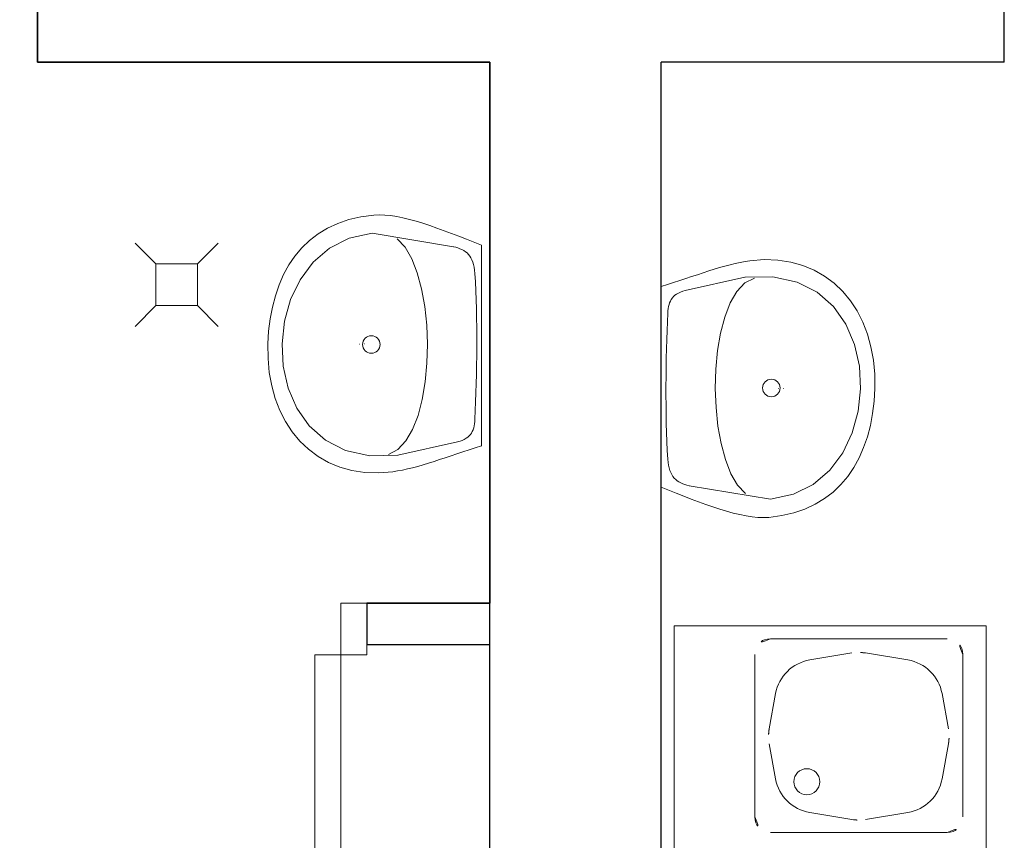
# Model space of a CAD drawing. Header units: millimetres. Extents: x 6612728327 to 6612744462, y 5733542327 to 5733552841.
# Tile 102 of 123: x 6612741118 to 6612741308, y 5733546537 to 5733546695. Entities that reach past the tile are written whole.
import ezdxf

# ---------------------------------------------------------------- set-up
doc = ezdxf.new("R2010")
doc.units = ezdxf.units.MM
doc.header["$MEASUREMENT"] = 0
for name, color, linetype in [('!!!!_SCIANY GRUBE', 7, 'Continuous'), ('A-ARM', 7, 'Continuous'), ('dwa_DRZWI', 7, 'Continuous')]:
    doc.layers.add(name, color=color, linetype=linetype)

msp = doc.modelspace()

# ---------------------------------------------------------------- linework, layer by layer
at = {"layer": '!!!!_SCIANY GRUBE', "color": 7, "lineweight": 30}
for p, q in [((6612741121.516492, 5733546686.844686), (6612741121.516492, 5733546810.844686)), ((6612741121.516492, 5733546810.844686), (6612741121.516492, 5733546686.844686)), ((6612741307.516493, 5733546686.844686), (6612741307.516493, 5733546810.844686)), ((6612741208.516492, 5733546686.844686), (6612741121.516492, 5733546686.844686)), ((6612741121.516492, 5733546686.844686), (6612741208.516492, 5733546686.844686)), ((6612741208.516492, 5733546364.844685), (6612741208.516492, 5733546686.844686)), ((6612741208.516492, 5733546686.844686), (6612741208.516492, 5733546582.755394)), ((6612741307.516493, 5733546686.844686), (6612741241.516492, 5733546686.844686)), ((6612741241.516492, 5733546364.844685), (6612741241.516492, 5733546686.844686)), ((6612741184.878403, 5733546582.755394), (6612741208.516492, 5733546582.755394)), ((6612741184.878403, 5733546582.755394), (6612741184.878403, 5733546574.755394)), ((6612741208.516492, 5733546582.755394), (6612741184.878403, 5733546582.755394)), ((6612741184.878403, 5733546579.755394), (6612741184.878403, 5733546574.755394)), ((6612741184.878403, 5733546574.755394), (6612741208.516492, 5733546574.755394)), ((6612741200.332928, 5733546574.755394), (6612741208.516492, 5733546574.755394)), ((6612741208.186797, 5733546574.755394), (6612741208.206909, 5733546574.775506))]:
    msp.add_line(p, q, dxfattribs=at)
at = {"layer": 'A-ARM', "color": 7, "lineweight": 18}
for p, q in [((6612741177.327935, 5733546654.89969), (6612741179.301435, 5733546655.81808)), ((6612741179.301435, 5733546655.81808), (6612741181.442038, 5733546656.548459)), ((6612741181.442038, 5733546656.548459), (6612741183.7523, 5733546657.080903)), ((6612741183.7523, 5733546657.080903), (6612741186.23448, 5733546657.406385)), ((6612741186.23448, 5733546657.406385), (6612741187.26011, 5733546657.449701)), ((6612741187.26011, 5733546657.449701), (6612741188.335825, 5733546657.414056)), ((6612741188.335825, 5733546657.414056), (6612741189.458619, 5733546657.304408)), ((6612741189.458619, 5733546657.304408), (6612741190.625332, 5733546657.126175)), ((6612741190.625332, 5733546657.126175), (6612741191.833257, 5733546656.884771)), ((6612741191.833257, 5733546656.884771), (6612741193.078933, 5733546656.585609)), ((6612741193.078933, 5733546656.585609), (6612741194.359505, 5733546656.234107)), ((6612741194.359505, 5733546656.234107), (6612741195.671661, 5733546655.835978)), ((6612741195.671661, 5733546655.835978), (6612741197.012847, 5733546655.395734)), ((6612741175.519734, 5733546653.802014), (6612741177.327935, 5733546654.89969)), ((6612741181.487612, 5733546652.964695), (6612741185.919074, 5733546653.912563)), ((6612741185.919074, 5733546653.912563), (6612741201.545234, 5733546651.323296)), ((6612741197.012847, 5733546655.395734), (6612741198.379301, 5733546654.919694)), ((6612741198.379301, 5733546654.919694), (6612741199.768467, 5733546654.412519)), ((6612741199.768467, 5733546654.412519), (6612741201.176734, 5733546653.880377)), ((6612741201.176734, 5733546653.880377), (6612741202.601697, 5733546653.327779)), ((6612741140.309087, 5733546652.000595), (6612741144.309086, 5733546648.000595)), ((6612741144.309086, 5733546648.000595), (6612741140.309087, 5733546652.000595)), ((6612741152.309087, 5733546648.000595), (6612741156.309087, 5733546652.000595)), ((6612741156.309087, 5733546652.000595), (6612741152.309087, 5733546648.000595)), ((6612741172.388396, 5733546651.108212), (6612741173.873823, 5733546652.53528)), ((6612741173.873823, 5733546652.53528), (6612741175.519734, 5733546653.802014)), ((6612741177.689516, 5733546651.054215), (6612741181.487612, 5733546652.964695)), ((6612741192.253345, 5733546651.218009), (6612741190.749118, 5733546652.84873)), ((6612741202.601697, 5733546653.327779), (6612741204.039745, 5733546652.760892)), ((6612741204.039745, 5733546652.760892), (6612741206.943366, 5733546651.604858)), ((6612741171.060897, 5733546649.530736), (6612741172.388396, 5733546651.108212)), ((6612741174.535466, 5733546648.34071), (6612741177.689516, 5733546651.054215)), ((6612741193.535872, 5733546649.003557), (6612741192.253345, 5733546651.218009)), ((6612741201.545234, 5733546651.323296), (6612741201.595234, 5733546651.323296)), ((6612741201.545234, 5733546651.323296), (6612741201.984725, 5733546651.213196)), ((6612741201.984725, 5733546651.213196), (6612741202.402858, 5733546651.087005)), ((6612741202.402858, 5733546651.087005), (6612741202.799482, 5733546650.942162)), ((6612741202.799482, 5733546650.942162), (6612741203.173397, 5733546650.776262)), ((6612741203.173397, 5733546650.776262), (6612741203.524599, 5733546650.586297)), ((6612741203.524599, 5733546650.586297), (6612741203.851886, 5733546650.370161)), ((6612741203.851886, 5733546650.370161), (6612741204.154958, 5733546650.125147)), ((6612741204.154958, 5733546650.125147), (6612741204.432761, 5733546649.848847)), ((6612741206.943366, 5733546651.604858), (6612741206.943366, 5733546612.97459)), ((6612741169.88922, 5733546647.811576), (6612741171.060897, 5733546649.530736)), ((6612741172.036592, 5733546644.983309), (6612741174.535466, 5733546648.34071)), ((6612741194.594291, 5733546646.302986), (6612741193.535872, 5733546649.003557)), ((6612741204.432761, 5733546649.848847), (6612741204.685446, 5733546649.538256)), ((6612741204.685446, 5733546649.538256), (6612741204.911659, 5733546649.191566)), ((6612741204.911659, 5733546649.191566), (6612741205.111099, 5733546648.80562)), ((6612741205.111099, 5733546648.80562), (6612741205.282715, 5733546648.378311)), ((6612741205.282715, 5733546648.378311), (6612741205.426504, 5733546647.906633)), ((6612741255.750027, 5733546648.102371), (6612741256.713387, 5733546648.311287)), ((6612741256.713387, 5733546648.311287), (6612741257.657798, 5733546648.486362)), ((6612741257.657798, 5733546648.486362), (6612741258.583557, 5733546648.624135)), ((6612741258.583557, 5733546648.624135), (6612741261.346698, 5733546648.835608)), ((6612741261.346698, 5733546648.835608), (6612741263.970711, 5733546648.747019)), ((6612741263.970711, 5733546648.747019), (6612741266.448828, 5733546648.372954)), ((6612741266.448828, 5733546648.372954), (6612741268.775335, 5733546647.727405)), ((6612741144.309086, 5733546648.000595), (6612741152.309087, 5733546648.000595)), ((6612741144.309086, 5733546640.000595), (6612741144.309086, 5733546648.000595)), ((6612741152.309087, 5733546648.000595), (6612741152.309087, 5733546640.000595)), ((6612741168.87066, 5733546645.960809), (6612741169.88922, 5733546647.811576)), ((6612741195.426949, 5733546643.21301), (6612741194.594291, 5733546646.302986)), ((6612741205.426504, 5733546647.906633), (6612741205.541115, 5733546647.388479)), ((6612741205.541115, 5733546647.388479), (6612741205.626396, 5733546646.820991)), ((6612741205.626396, 5733546646.820991), (6612741205.681294, 5733546646.202063)), ((6612741248.478113, 5733546645.943117), (6612741249.573233, 5733546646.304998)), ((6612741249.573233, 5733546646.304998), (6612741250.649851, 5733546646.653793)), ((6612741250.649851, 5733546646.653793), (6612741251.707367, 5733546646.987248)), ((6612741251.707367, 5733546646.987248), (6612741252.746233, 5733546647.30175)), ((6612741252.746233, 5733546647.30175), (6612741253.766449, 5733546647.594594)), ((6612741253.766449, 5733546647.594594), (6612741254.767714, 5733546647.86232)), ((6612741254.767714, 5733546647.86232), (6612741255.750027, 5733546648.102371)), ((6612741268.775335, 5733546647.727405), (6612741270.943613, 5733546646.82541)), ((6612741270.943613, 5733546646.82541), (6612741272.947946, 5733546645.680355)), ((6612741168.003259, 5733546643.987459), (6612741168.87066, 5733546645.960809)), ((6612741170.203573, 5733546641.142046), (6612741172.036592, 5733546644.983309)), ((6612741205.681294, 5733546646.202063), (6612741205.774849, 5733546644.539606)), ((6612741205.774849, 5733546644.539606), (6612741205.852759, 5733546642.8403)), ((6612741242.722913, 5733546644.050537), (6612741243.911134, 5733546644.430017)), ((6612741243.911134, 5733546644.430017), (6612741245.080554, 5733546644.812202)), ((6612741245.080554, 5733546644.812202), (6612741246.231774, 5733546645.193636)), ((6612741246.121676, 5733546642.902926), (6612741257.5847, 5733546645.462264)), ((6612741246.231774, 5733546645.193636), (6612741247.364194, 5733546645.571761)), ((6612741247.364194, 5733546645.571761), (6612741248.478113, 5733546645.943117)), ((6612741257.5847, 5733546645.462264), (6612741263.005094, 5733546645.551606)), ((6612741257.5847, 5733546645.462264), (6612741257.6347, 5733546645.462264)), ((6612741259.434714, 5733546645.294409), (6612741257.633282, 5733546644.343231)), ((6612741259.434714, 5733546645.294409), (6612741259.484715, 5733546645.294409)), ((6612741263.005094, 5733546645.551606), (6612741267.651489, 5733546644.529886)), ((6612741267.651489, 5733546644.529886), (6612741271.534715, 5733546642.557138)), ((6612741272.947946, 5733546645.680355), (6612741274.781868, 5733546644.306983)), ((6612741167.28416, 5733546641.901154), (6612741168.003259, 5733546643.987459)), ((6612741196.030985, 5733546639.831243), (6612741195.426949, 5733546643.21301)), ((6612741205.852759, 5733546642.8403), (6612741205.915932, 5733546641.108956)), ((6612741241.516492, 5733546643.676323), (6612741242.722913, 5733546644.050537)), ((6612741241.516492, 5733546605.046055), (6612741241.516492, 5733546643.676323)), ((6612741241.516492, 5733546643.676323), (6612741241.566492, 5733546643.676323)), ((6612741244.821853, 5733546642.402369), (6612741245.211107, 5733546642.587822)), ((6612741245.211107, 5733546642.587822), (6612741245.643681, 5733546642.754474)), ((6612741245.643681, 5733546642.754474), (6612741246.121676, 5733546642.902926)), ((6612741256.082578, 5733546642.711157), (6612741254.780046, 5733546640.495801)), ((6612741257.633282, 5733546644.343231), (6612741256.082578, 5733546642.711157)), ((6612741271.534715, 5733546642.557138), (6612741274.665752, 5733546639.792344)), ((6612741274.781868, 5733546644.306983), (6612741276.439661, 5733546642.719579)), ((6612741276.439661, 5733546642.719579), (6612741277.914559, 5733546640.932886)), ((6612741166.711707, 5733546639.711067), (6612741167.28416, 5733546641.901154)), ((6612741169.047239, 5733546636.976053), (6612741170.203573, 5733546641.142046)), ((6612741205.915932, 5733546641.108956), (6612741205.964363, 5733546639.351292)), ((6612741243.135481, 5733546640.537615), (6612741243.27927, 5733546640.868211)), ((6612741243.27927, 5733546640.868211), (6612741243.451939, 5733546641.176547)), ((6612741243.451939, 5733546641.176547), (6612741243.655891, 5733546641.463073)), ((6612741243.655891, 5733546641.463073), (6612741243.892633, 5733546641.728542)), ((6612741243.892633, 5733546641.728542), (6612741244.164571, 5733546641.973256)), ((6612741244.164571, 5733546641.973256), (6612741244.473508, 5733546642.197815)), ((6612741244.473508, 5733546642.197815), (6612741244.821853, 5733546642.402369)), ((6612741277.914559, 5733546640.932886), (6612741279.200846, 5733546638.960589)), ((6612741144.309086, 5733546640.000595), (6612741140.309087, 5733546636.000595)), ((6612741140.309087, 5733546636.000595), (6612741144.309086, 5733546640.000595)), ((6612741152.309087, 5733546640.000595), (6612741144.309086, 5733546640.000595)), ((6612741152.309087, 5733546640.000595), (6612741156.309087, 5733546636.000595)), ((6612741156.309087, 5733546636.000595), (6612741152.309087, 5733546640.000595)), ((6612741166.283046, 5733546637.426975), (6612741166.711707, 5733546639.711067)), ((6612741196.404598, 5733546636.254697), (6612741196.030985, 5733546639.831243)), ((6612741205.964363, 5733546639.351292), (6612741205.999557, 5733546637.572269)), ((6612741242.780669, 5733546638.53253), (6612741242.809849, 5733546638.982098)), ((6612741242.809849, 5733546638.982098), (6612741242.857979, 5733546639.40685)), ((6612741242.857979, 5733546639.40685), (6612741242.926866, 5733546639.807385)), ((6612741242.926866, 5733546639.807385), (6612741243.018764, 5733546640.184006)), ((6612741243.018764, 5733546640.184006), (6612741243.135481, 5733546640.537615)), ((6612741254.780046, 5733546640.495801), (6612741253.723734, 5733546637.793877)), ((6612741274.665752, 5733546639.792344), (6612741277.054979, 5733546636.395536)), ((6612741279.200846, 5733546638.960589), (6612741280.292204, 5733546636.81743)), ((6612741165.996068, 5733546635.057903), (6612741166.283046, 5733546637.426975)), ((6612741168.578268, 5733546632.645062), (6612741169.047239, 5733546636.976053)), ((6612741205.999557, 5733546637.572269), (6612741206.021668, 5733546635.777303)), ((6612741242.645905, 5733546635.170316), (6612741242.709977, 5733546636.870073)), ((6612741242.709977, 5733546636.870073), (6612741242.780669, 5733546638.53253)), ((6612741253.723734, 5733546637.793877), (6612741252.91108, 5733546634.703299)), ((6612741280.292204, 5733546636.81743), (6612741281.182769, 5733546634.517395)), ((6612741165.848217, 5733546632.613777), (6612741165.996068, 5733546635.057903)), ((6612741196.545079, 5733546632.580989), (6612741196.404598, 5733546636.254697)), ((6612741206.021668, 5733546635.777303), (6612741206.031595, 5733546633.971809)), ((6612741242.588599, 5733546633.438821), (6612741242.645905, 5733546635.170316)), ((6612741277.054979, 5733546636.395536), (6612741278.713374, 5733546632.525846)), ((6612741206.031595, 5733546633.971809), (6612741206.02979, 5733546632.16105)), ((6612741242.539114, 5733546631.680706), (6612741242.588599, 5733546633.438821)), ((6612741252.91108, 5733546634.703299), (6612741252.340283, 5733546631.32093)), ((6612741281.182769, 5733546634.517395), (6612741281.865921, 5733546632.075375)), ((6612741165.873335, 5733546629.830181), (6612741165.848217, 5733546632.613777)), ((6612741168.80794, 5733546628.308056), (6612741168.578268, 5733546632.645062)), ((6612741183.403355, 5733546632.581139), (6612741183.453355, 5733546632.581139)), ((6612741184.446583, 5733546632.632428), (6612741184.496583, 5733546632.632428)), ((6612741196.451075, 5733546628.906678), (6612741196.545079, 5733546632.580989)), ((6612741206.02979, 5733546632.16105), (6612741206.017305, 5733546630.349841)), ((6612741242.497602, 5733546629.901683), (6612741242.539114, 5733546631.680706)), ((6612741252.340283, 5733546631.32093), (6612741252.008784, 5733546627.744235)), ((6612741278.713374, 5733546632.525846), (6612741279.651919, 5733546628.342857)), ((6612741281.865921, 5733546632.075375), (6612741282.335944, 5733546629.504908)), ((6612741166.123914, 5733546627.146006), (6612741165.873335, 5733546629.830181)), ((6612741206.017305, 5733546630.349841), (6612741205.994595, 5733546628.544347)), ((6612741242.465264, 5733546628.106567), (6612741242.497602, 5733546629.901683)), ((6612741282.335944, 5733546629.504908), (6612741282.586524, 5733546626.820731)), ((6612741169.746485, 5733546624.125067), (6612741168.80794, 5733546628.308056)), ((6612741196.119576, 5733546625.329983), (6612741196.451075, 5733546628.906678)), ((6612741205.994595, 5733546628.544347), (6612741205.962257, 5733546626.74923)), ((6612741242.442553, 5733546626.301072), (6612741242.465264, 5733546628.106567)), ((6612741252.008784, 5733546627.744235), (6612741251.91478, 5733546624.069924)), ((6612741279.651919, 5733546628.342857), (6612741279.881592, 5733546624.005851)), ((6612741166.593939, 5733546624.575538), (6612741166.123914, 5733546627.146006)), ((6612741205.962257, 5733546626.74923), (6612741205.920744, 5733546624.970208)), ((6612741242.430069, 5733546624.489862), (6612741242.442553, 5733546626.301072)), ((6612741282.586524, 5733546626.820731), (6612741282.611642, 5733546624.037135)), ((6612741167.27709, 5733546622.133517), (6612741166.593939, 5733546624.575538)), ((6612741171.40488, 5733546620.255377), (6612741169.746485, 5733546624.125067)), ((6612741195.548779, 5733546621.947615), (6612741196.119576, 5733546625.329983)), ((6612741205.920744, 5733546624.970208), (6612741205.871261, 5733546623.212091)), ((6612741242.428265, 5733546622.679104), (6612741242.430069, 5733546624.489862)), ((6612741251.91478, 5733546624.069924), (6612741252.05526, 5733546620.396215)), ((6612741264.013276, 5733546624.018485), (6612741264.063276, 5733546624.018485)), ((6612741265.056503, 5733546624.069774), (6612741265.106503, 5733546624.069774)), ((6612741279.881592, 5733546624.005851), (6612741279.412621, 5733546619.67486)), ((6612741282.611642, 5733546624.037135), (6612741282.463792, 5733546621.59301)), ((6612741168.167654, 5733546619.833484), (6612741167.27709, 5733546622.133517)), ((6612741194.736126, 5733546618.857037), (6612741195.548779, 5733546621.947615)), ((6612741205.871261, 5733546623.212091), (6612741205.813955, 5733546621.480598)), ((6612741242.438191, 5733546620.87361), (6612741242.428265, 5733546622.679104)), ((6612741169.259012, 5733546617.690324), (6612741168.167654, 5733546619.833484)), ((6612741173.794106, 5733546616.858569), (6612741171.40488, 5733546620.255377)), ((6612741205.749881, 5733546619.78084), (6612741205.679189, 5733546618.118383)), ((6612741205.813955, 5733546621.480598), (6612741205.749881, 5733546619.78084)), ((6612741242.4603, 5733546619.078645), (6612741242.438191, 5733546620.87361)), ((6612741252.05526, 5733546620.396215), (6612741252.428873, 5733546616.819671)), ((6612741282.463792, 5733546621.59301), (6612741282.176813, 5733546619.223938)), ((6612741193.679811, 5733546616.155112), (6612741194.736126, 5733546618.857037)), ((6612741205.679189, 5733546618.118383), (6612741205.650011, 5733546617.668815)), ((6612741242.495497, 5733546617.299622), (6612741242.4603, 5733546619.078645)), ((6612741279.412621, 5733546619.67486), (6612741278.256286, 5733546615.508867)), ((6612741282.176813, 5733546619.223938), (6612741281.748151, 5733546616.939846)), ((6612741170.5453, 5733546615.718027), (6612741169.259012, 5733546617.690324)), ((6612741176.925144, 5733546614.093774), (6612741173.794106, 5733546616.858569)), ((6612741192.377281, 5733546613.939756), (6612741193.679811, 5733546616.155112)), ((6612741205.324377, 5733546616.113298), (6612741205.180588, 5733546615.782702)), ((6612741205.441093, 5733546616.466907), (6612741205.324377, 5733546616.113298)), ((6612741205.532993, 5733546616.843528), (6612741205.441093, 5733546616.466907)), ((6612741205.60188, 5733546617.244064), (6612741205.532993, 5733546616.843528)), ((6612741205.650011, 5733546617.668815), (6612741205.60188, 5733546617.244064)), ((6612741242.543927, 5733546615.541957), (6612741242.495497, 5733546617.299622)), ((6612741252.428873, 5733546616.819671), (6612741253.03291, 5733546613.437903)), ((6612741281.748151, 5733546616.939846), (6612741281.1757, 5733546614.74976)), ((6612741172.020198, 5733546613.931334), (6612741170.5453, 5733546615.718027)), ((6612741180.808371, 5733546612.121027), (6612741176.925144, 5733546614.093774)), ((6612741203.248751, 5733546614.06309), (6612741202.816178, 5733546613.896439)), ((6612741203.638006, 5733546614.248544), (6612741203.248751, 5733546614.06309)), ((6612741203.98635, 5733546614.453098), (6612741203.638006, 5733546614.248544)), ((6612741204.295288, 5733546614.677657), (6612741203.98635, 5733546614.453098)), ((6612741204.567225, 5733546614.922371), (6612741204.295288, 5733546614.677657)), ((6612741204.803967, 5733546615.18784), (6612741204.567225, 5733546614.922371)), ((6612741205.007919, 5733546615.474366), (6612741204.803967, 5733546615.18784)), ((6612741205.180588, 5733546615.782702), (6612741205.007919, 5733546615.474366)), ((6612741242.607099, 5733546613.810614), (6612741242.543927, 5733546615.541957)), ((6612741278.256286, 5733546615.508867), (6612741276.423267, 5733546611.667604)), ((6612741281.1757, 5733546614.74976), (6612741280.4566, 5733546612.663454)), ((6612741173.677992, 5733546612.34393), (6612741172.020198, 5733546613.931334)), ((6612741175.511913, 5733546610.970558), (6612741173.677992, 5733546612.34393)), ((6612741189.025144, 5733546611.356504), (6612741190.826578, 5733546612.307683)), ((6612741190.826578, 5733546612.307683), (6612741192.377281, 5733546613.939756)), ((6612741202.338182, 5733546613.747987), (6612741190.875159, 5733546611.188649)), ((6612741202.816178, 5733546613.896439), (6612741202.338182, 5733546613.747987)), ((6612741204.548725, 5733546612.220898), (6612741203.379305, 5733546611.838712)), ((6612741205.736946, 5733546612.600376), (6612741204.548725, 5733546612.220898)), ((6612741206.943366, 5733546612.97459), (6612741205.736946, 5733546612.600376)), ((6612741206.943366, 5733546612.97459), (6612741206.993366, 5733546612.97459)), ((6612741242.68501, 5733546612.111307), (6612741242.607099, 5733546613.810614)), ((6612741253.03291, 5733546613.437903), (6612741253.865568, 5733546610.347927)), ((6612741280.4566, 5733546612.663454), (6612741279.589199, 5733546610.690104)), ((6612741177.516246, 5733546609.825504), (6612741175.511913, 5733546610.970558)), ((6612741185.454766, 5733546611.099306), (6612741180.808371, 5733546612.121027)), ((6612741190.875159, 5733546611.188649), (6612741185.454766, 5733546611.099306)), ((6612741189.025144, 5733546611.356504), (6612741189.075145, 5733546611.356504)), ((6612741190.875159, 5733546611.188649), (6612741190.925159, 5733546611.188649)), ((6612741198.886626, 5733546610.345915), (6612741197.810008, 5733546609.997119)), ((6612741199.981745, 5733546610.707795), (6612741198.886626, 5733546610.345915)), ((6612741201.095665, 5733546611.079153), (6612741199.981745, 5733546610.707795)), ((6612741202.228084, 5733546611.457277), (6612741201.095665, 5733546611.079153)), ((6612741203.379305, 5733546611.838712), (6612741202.228084, 5733546611.457277)), ((6612741242.778563, 5733546610.448852), (6612741242.68501, 5733546612.111307)), ((6612741242.833462, 5733546609.829924), (6612741242.778563, 5733546610.448852)), ((6612741253.865568, 5733546610.347927), (6612741254.923986, 5733546607.647357)), ((6612741276.423267, 5733546611.667604), (6612741273.924393, 5733546608.310204)), ((6612741279.589199, 5733546610.690104), (6612741278.570638, 5733546608.839337)), ((6612741179.684525, 5733546608.923509), (6612741177.516246, 5733546609.825504)), ((6612741182.01103, 5733546608.277959), (6612741179.684525, 5733546608.923509)), ((6612741192.709832, 5733546608.548542), (6612741191.746471, 5733546608.339626)), ((6612741193.692145, 5733546608.788592), (6612741192.709832, 5733546608.548542)), ((6612741194.693409, 5733546609.056319), (6612741193.692145, 5733546608.788592)), ((6612741195.713625, 5733546609.349162), (6612741194.693409, 5733546609.056319)), ((6612741196.752491, 5733546609.663666), (6612741195.713625, 5733546609.349162)), ((6612741197.810008, 5733546609.997119), (6612741196.752491, 5733546609.663666)), ((6612741242.918743, 5733546609.262435), (6612741242.833462, 5733546609.829924)), ((6612741243.033354, 5733546608.744281), (6612741242.918743, 5733546609.262435)), ((6612741243.177143, 5733546608.272602), (6612741243.033354, 5733546608.744281)), ((6612741278.570638, 5733546608.839337), (6612741277.398961, 5733546607.120177)), ((6612741184.489148, 5733546607.903895), (6612741182.01103, 5733546608.277959)), ((6612741187.113161, 5733546607.815305), (6612741184.489148, 5733546607.903895)), ((6612741189.876302, 5733546608.026778), (6612741187.113161, 5733546607.815305)), ((6612741190.802061, 5733546608.164552), (6612741189.876302, 5733546608.026778)), ((6612741191.746471, 5733546608.339626), (6612741190.802061, 5733546608.164552)), ((6612741243.34876, 5733546607.845293), (6612741243.177143, 5733546608.272602)), ((6612741243.548201, 5733546607.459347), (6612741243.34876, 5733546607.845293)), ((6612741243.774413, 5733546607.112658), (6612741243.548201, 5733546607.459347)), ((6612741244.027099, 5733546606.802065), (6612741243.774413, 5733546607.112658)), ((6612741244.304901, 5733546606.525766), (6612741244.027099, 5733546606.802065)), ((6612741244.607973, 5733546606.280752), (6612741244.304901, 5733546606.525766)), ((6612741254.923986, 5733546607.647357), (6612741256.206514, 5733546605.432903)), ((6612741273.924393, 5733546608.310204), (6612741270.770343, 5733546605.596698)), ((6612741277.398961, 5733546607.120177), (6612741276.071463, 5733546605.542702)), ((6612741244.420114, 5733546603.890021), (6612741241.516492, 5733546605.046055)), ((6612741244.93526, 5733546606.064615), (6612741244.607973, 5733546606.280752)), ((6612741245.286462, 5733546605.874651), (6612741244.93526, 5733546606.064615)), ((6612741245.660376, 5733546605.708752), (6612741245.286462, 5733546605.874651)), ((6612741246.057001, 5733546605.563909), (6612741245.660376, 5733546605.708752)), ((6612741246.475134, 5733546605.437716), (6612741246.057001, 5733546605.563909)), ((6612741246.914626, 5733546605.327619), (6612741246.475134, 5733546605.437716)), ((6612741262.540785, 5733546602.73835), (6612741246.914626, 5733546605.327619)), ((6612741246.914626, 5733546605.327619), (6612741246.964625, 5733546605.327619)), ((6612741256.206514, 5733546605.432903), (6612741257.710741, 5733546603.802183)), ((6612741270.770343, 5733546605.596698), (6612741266.972247, 5733546603.686219)), ((6612741276.071463, 5733546605.542702), (6612741274.586037, 5733546604.115633)), ((6612741245.858162, 5733546603.323134), (6612741244.420114, 5733546603.890021)), ((6612741247.283124, 5733546602.770537), (6612741245.858162, 5733546603.323134)), ((6612741248.691392, 5733546602.238394), (6612741247.283124, 5733546602.770537)), ((6612741266.972247, 5733546603.686219), (6612741262.540785, 5733546602.73835)), ((6612741272.940125, 5733546602.8489), (6612741271.131924, 5733546601.751224)), ((6612741274.586037, 5733546604.115633), (6612741272.940125, 5733546602.8489)), ((6612741250.080557, 5733546601.731219), (6612741248.691392, 5733546602.238394)), ((6612741251.447012, 5733546601.255178), (6612741250.080557, 5733546601.731219)), ((6612741252.788197, 5733546600.814936), (6612741251.447012, 5733546601.255178)), ((6612741254.100354, 5733546600.416806), (6612741252.788197, 5733546600.814936)), ((6612741269.158423, 5733546600.832834), (6612741267.01782, 5733546600.102454)), ((6612741271.131924, 5733546601.751224), (6612741269.158423, 5733546600.832834)), ((6612741255.380925, 5733546600.065303), (6612741254.100354, 5733546600.416806)), ((6612741256.626602, 5733546599.766143), (6612741255.380925, 5733546600.065303)), ((6612741257.834526, 5733546599.524738), (6612741256.626602, 5733546599.766143)), ((6612741259.00124, 5733546599.346504), (6612741257.834526, 5733546599.524738)), ((6612741260.124033, 5733546599.236858), (6612741259.00124, 5733546599.346504)), ((6612741261.199749, 5733546599.201211), (6612741260.124033, 5733546599.236858)), ((6612741262.225379, 5733546599.244529), (6612741261.199749, 5733546599.201211)), ((6612741264.707558, 5733546599.570011), (6612741262.225379, 5733546599.244529)), ((6612741267.01782, 5733546600.102454), (6612741264.707558, 5733546599.570011)), ((6612741244.028938, 5733546578.367429), (6612741244.028938, 5733546498.367429)), ((6612741304.028938, 5733546578.367429), (6612741244.028938, 5733546578.367429)), ((6612741304.028938, 5733546498.367429), (6612741304.028938, 5733546578.367429)), ((6612741262.528939, 5733546575.867428), (6612741296.528939, 5733546575.867428)), ((6612741259.528938, 5733546572.867429), (6612741259.528938, 5733546541.603128)), ((6612741270.07831, 5733546571.792324), (6612741278.213747, 5733546573.14823)), ((6612741280.844131, 5733546573.14823), (6612741288.979567, 5733546571.792324)), ((6612741299.528938, 5733546572.867429), (6612741299.528938, 5733546541.603128)), ((6612741262.289135, 5733546558.548512), (6612741263.522544, 5733546565.332256)), ((6612741295.535334, 5733546565.332256), (6612741296.768742, 5733546558.548512)), ((6612741263.522544, 5733546548.902601), (6612741262.289135, 5733546555.686345)), ((6612741296.768742, 5733546555.686345), (6612741295.535334, 5733546548.902601)), ((6612741278.213747, 5733546541.086627), (6612741270.07831, 5733546542.442533)), ((6612741288.979567, 5733546542.442533), (6612741280.844131, 5733546541.086627)), ((6612741262.528939, 5733546538.603127), (6612741296.528939, 5733546538.603127))]:
    msp.add_line(p, q, dxfattribs=at)
for centre, radius in [((6612741185.760394, 5733546632.505484), 1.683648), ((6612741262.699465, 5733546624.14543), 1.683648), ((6612741269.528938, 5733546548.367429), 2.5)]:
    msp.add_circle(centre, radius, dxfattribs=at)
for centre, radius, start, end in [((6612741262.528938, 5733546572.867429), 3, 90, 180), ((6612741296.528939, 5733546572.86743), 2.999999, 0, 90), ((6612741279.528938, 5733546565.257078), 8.000001, 80.53794728, 99.46205272), ((6612741271.393503, 5733546563.901173), 8, 99.46205272, 169.6953979), ((6612741287.664374, 5733546563.901174), 7.999999, 10.3046021, 80.53794728), ((6612741270.160094, 5733546557.117429), 8, 169.6953979, 190.3046021), ((6612741288.897782, 5733546557.117429), 8, 349.6953979, 10.3046021), ((6612741271.393503, 5733546550.333684), 8, 190.3046021, 260.53794728), ((6612741287.664374, 5733546550.333684), 7.999999, 279.46205272, 349.6953979), ((6612741262.528939, 5733546541.603128), 3, 180, 270), ((6612741279.528938, 5733546548.977778), 8, 260.53794728, 279.46205272), ((6612741296.528938, 5733546541.603127), 3, 270, 0)]:
    msp.add_arc(centre, radius, start, end, dxfattribs=at)
at = {"layer": 'dwa_DRZWI', "color": 7, "lineweight": 20}
for points in [[(6612741184.878386, 5733546572.755394), (6612741184.878403, 5733546582.755394), (6612741179.878403, 5733546582.755404), (6612741179.878386, 5733546572.755403)], [(6612741179.878224, 5733546482.711805), (6612741179.878386, 5733546572.755403), (6612741174.878386, 5733546572.755412), (6612741174.878224, 5733546482.711815)]]:
    msp.add_lwpolyline(points, close=True, dxfattribs=at)
msp.add_arc((6612741183.352617, 5733546575.848732), 93.525396, 181.89531757, 264.76297738, dxfattribs=at)

doc.saveas('drawing.dxf')
